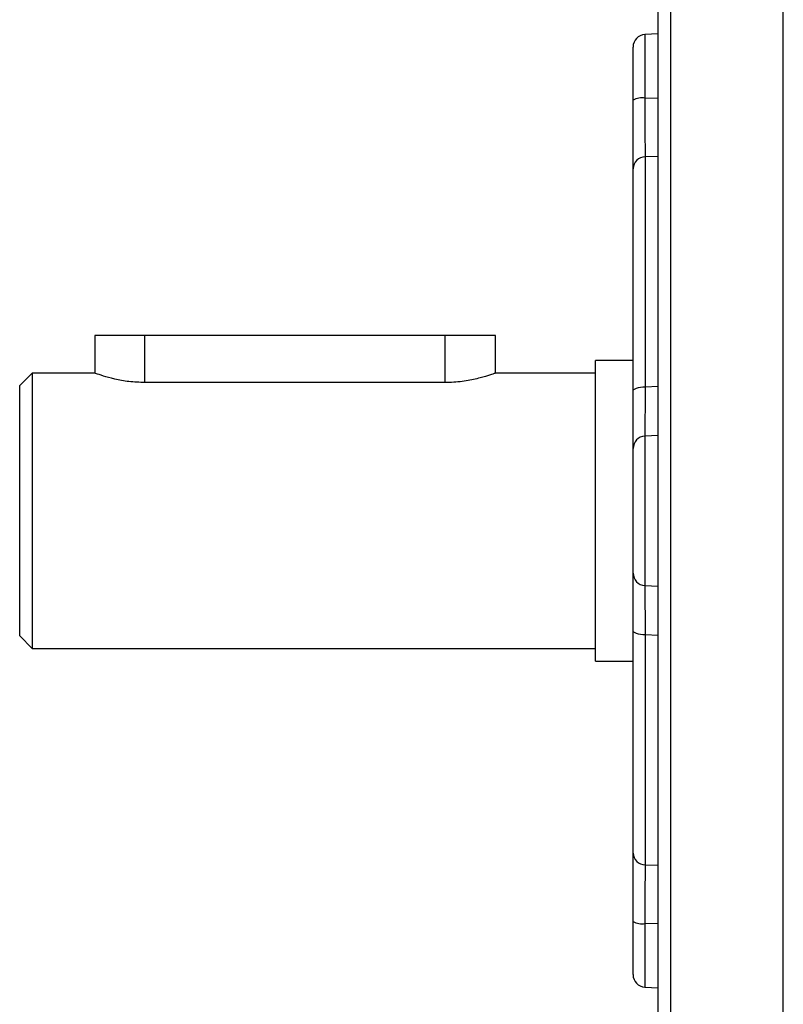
# Model space of a CAD drawing. Header units: millimetres. Extents: x -1311 to -483, y -267 to 512.
# Tile 37 of 58: x -697 to -667, y 75 to 115. Entities that reach past the tile are written whole.
import ezdxf

# ---------------------------------------------------------------- set-up
doc = ezdxf.new("R2010")
doc.units = ezdxf.units.MM

msp = doc.modelspace()

# ---------------------------------------------------------------- linework, layer by layer
at = {"color": 7, "linetype": 'Continuous', "lineweight": 25}
for p, q in [((-671.056, 142.023), (-671.056, 48.204)), ((-666.546, 48.114), (-666.546, 142.114)), ((-671.546, 48.704), (-671.546, 141.524)), ((-671.546, 114.166), (-672.072, 114.139)), ((-672.072, 114.139), (-672.072, 111.6)), ((-672.546, 111.52), (-672.546, 113.639)), ((-672.072, 111.6), (-671.546, 111.607)), ((-671.546, 109.264), (-672.063, 109.253)), ((-672.063, 109.253), (-672.063, 100.068)), ((-672.546, 99.903), (-672.546, 108.781)), ((-694.046, 102.114), (-694.046, 100.606)), ((-692.046, 102.114), (-694.046, 102.114)), ((-692.046, 100.237), (-692.046, 102.114)), ((-680.046, 102.114), (-692.046, 102.114)), ((-680.046, 100.237), (-680.046, 102.114)), ((-678.046, 102.114), (-680.046, 102.114)), ((-678.046, 100.606), (-678.046, 102.114)), ((-672.546, 101.114), (-674.046, 101.114)), ((-674.046, 95.114), (-674.046, 101.114)), ((-696.546, 100.614), (-697.046, 100.114)), ((-694.025, 100.614), (-696.546, 100.614)), ((-696.546, 100.614), (-696.546, 89.614)), ((-674.046, 100.614), (-678.067, 100.614)), ((-697.046, 90.114), (-697.046, 100.114)), ((-680.046, 100.237), (-692.046, 100.237)), ((-672.063, 100.068), (-671.546, 100.09)), ((-671.546, 98.126), (-672.072, 98.099)), ((-672.072, 98.099), (-672.072, 92.128)), ((-672.546, 92.621), (-672.546, 97.606)), ((-674.046, 89.114), (-674.046, 95.114)), ((-672.072, 92.128), (-671.546, 92.101)), ((-697.046, 90.114), (-696.546, 89.614)), ((-672.546, 81.446), (-672.546, 90.325)), ((-671.546, 90.137), (-672.063, 90.16)), ((-672.063, 90.16), (-672.063, 80.975)), ((-696.546, 89.614), (-674.046, 89.614)), ((-674.046, 89.114), (-672.546, 89.114)), ((-672.063, 80.975), (-671.546, 80.963)), ((-672.546, 76.588), (-672.546, 78.708)), ((-671.546, 78.62), (-672.072, 78.628)), ((-672.072, 78.628), (-672.072, 76.089)), ((-672.072, 76.089), (-671.546, 76.061))]:
    msp.add_line(p, q, dxfattribs=at)
at = {"color": 7, "linetype": 'Continuous', "lineweight": 25, "flags": 128}
for points in [[(-672.546, 99.903), (-672.537, 99.934), (-672.51, 99.965), (-672.465, 99.993), (-672.406, 100.017), (-672.333, 100.038), (-672.249, 100.054), (-672.158, 100.064), (-672.063, 100.068)], [(-672.063, 90.16), (-672.158, 90.164), (-672.249, 90.174), (-672.333, 90.189), (-672.406, 90.21), (-672.465, 90.235), (-672.51, 90.263), (-672.537, 90.293), (-672.546, 90.325)]]:
    msp.add_lwpolyline(points, dxfattribs=at)
at = {"color": 7, "linetype": 'Continuous', "lineweight": 25}
for centre, radius, start, end in [((-672.046, 113.639), 0.5, 93, 180), ((-672.183, 110.815), 0.793, 81.9672, 117.2541), ((-672.061, 108.767), 0.485, 90.313, 178.3702), ((-672.05, 97.603), 0.496, 92.6024, 179.649), ((-672.05, 92.624), 0.496, 180.351, 267.3976), ((-672.061, 81.46), 0.485, 181.6298, 269.687), ((-672.183, 79.413), 0.793, 242.7459, 278.0328), ((-672.046, 76.588), 0.5, 180, 267)]:
    msp.add_arc(centre, radius, start, end, dxfattribs=at)
for points, knots in [([(-672.546, 108.781), (-672.546, 108.886), (-672.546, 109.029), (-672.546, 109.383), (-672.546, 109.598), (-672.546, 109.955), (-672.546, 110.081), (-672.546, 110.345), (-672.546, 110.485), (-672.546, 110.911), (-672.546, 111.208), (-672.546, 111.52)], [0, 0, 0, 0, 0.25, 0.25, 0.5, 0.5, 0.625, 0.625, 0.75, 0.75, 1, 1, 1, 1]), ([(-672.072, 111.6), (-672.073, 111.333), (-672.073, 111.078), (-672.073, 110.713), (-672.073, 110.593), (-672.072, 110.367), (-672.072, 110.259), (-672.071, 109.952), (-672.07, 109.768), (-672.067, 109.465), (-672.065, 109.342), (-672.063, 109.253)], [0, 0, 0, 0, 0.25, 0.25, 0.375, 0.375, 0.5, 0.5, 0.75, 0.75, 1, 1, 1, 1]), ([(-692.046, 100.237), (-692.262, 100.245), (-692.695, 100.262), (-693.277, 100.376), (-693.733, 100.503), (-694.012, 100.601), (-694.021, 100.605), (-694.025, 100.606)], [0, 0, 0, 0, 0.2050079, 0.4096738, 0.623057, 0.8430757, 1, 1, 1, 1]), ([(-678.067, 100.606), (-678.061, 100.608), (-678.031, 100.619), (-678.187, 100.562), (-678.523, 100.454), (-679.047, 100.323), (-679.591, 100.246), (-679.934, 100.239), (-680.046, 100.237)], [0, 0, 0, 0, 0.053982, 0.254971, 0.458914, 0.674144, 0.893476, 1, 1, 1, 1]), ([(-672.546, 97.606), (-672.546, 97.657), (-672.546, 97.749), (-672.546, 98.009), (-672.546, 98.179), (-672.546, 98.479), (-672.546, 98.587), (-672.546, 98.818), (-672.546, 98.942), (-672.546, 99.328), (-672.546, 99.605), (-672.546, 99.903)], [0, 0, 0, 0, 0.25, 0.25, 0.5, 0.5, 0.625, 0.625, 0.75, 0.75, 1, 1, 1, 1]), ([(-672.063, 100.068), (-672.065, 99.813), (-672.067, 99.575), (-672.069, 99.244), (-672.069, 99.138), (-672.071, 98.94), (-672.071, 98.848), (-672.072, 98.59), (-672.073, 98.444), (-672.073, 98.222), (-672.073, 98.143), (-672.072, 98.099)], [0, 0, 0, 0, 0.25, 0.25, 0.375, 0.375, 0.5, 0.5, 0.75, 0.75, 1, 1, 1, 1]), ([(-672.546, 90.325), (-672.546, 90.623), (-672.546, 90.903), (-672.546, 91.415), (-672.546, 91.65), (-672.546, 91.95), (-672.546, 92.042), (-672.546, 92.209), (-672.546, 92.284), (-672.546, 92.479), (-672.546, 92.57), (-672.546, 92.621)], [0, 0, 0, 0, 0.25, 0.25, 0.5, 0.5, 0.625, 0.625, 0.75, 0.75, 1, 1, 1, 1]), ([(-672.072, 92.128), (-672.073, 92.085), (-672.073, 92.007), (-672.073, 91.84), (-672.073, 91.775), (-672.072, 91.632), (-672.072, 91.553), (-672.071, 91.296), (-672.07, 91.094), (-672.067, 90.655), (-672.065, 90.415), (-672.063, 90.16)], [0, 0, 0, 0, 0.25, 0.25, 0.375, 0.375, 0.5, 0.5, 0.75, 0.75, 1, 1, 1, 1]), ([(-672.546, 78.708), (-672.546, 79.019), (-672.546, 79.32), (-672.546, 79.886), (-672.546, 80.155), (-672.546, 80.513), (-672.546, 80.625), (-672.546, 80.835), (-672.546, 80.934), (-672.546, 81.2), (-672.546, 81.342), (-672.546, 81.446)], [0, 0, 0, 0, 0.25, 0.25, 0.5, 0.5, 0.625, 0.625, 0.75, 0.75, 1, 1, 1, 1]), ([(-672.063, 80.975), (-672.065, 80.885), (-672.067, 80.764), (-672.069, 80.536), (-672.069, 80.451), (-672.071, 80.271), (-672.071, 80.175), (-672.072, 79.868), (-672.073, 79.637), (-672.073, 79.153), (-672.073, 78.895), (-672.072, 78.628)], [0, 0, 0, 0, 0.25, 0.25, 0.375, 0.375, 0.5, 0.5, 0.75, 0.75, 1, 1, 1, 1])]:
    msp.add_open_spline(points, degree=3, knots=knots, dxfattribs=at)

doc.saveas('drawing.dxf')
